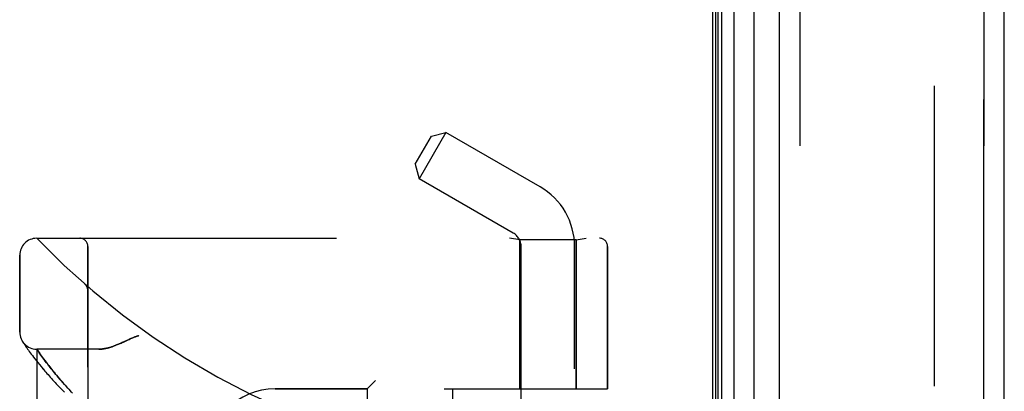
# Model space of a CAD drawing. Header units: inches. Extents: x 0 to 200, y 0 to 129.
# Tile 16 of 256: x 17.48 to 21.09, y 56.6 to 57.96. Entities that reach past the tile are written whole.
import ezdxf

# ---------------------------------------------------------------- set-up
doc = ezdxf.new("R2010")
doc.units = ezdxf.units.IN
doc.header["$LTSCALE"] = 11
doc.header["$MEASUREMENT"] = 0
doc.linetypes.add('HIDDEN', pattern=[0.2, 0.1, -0.1])
doc.layers.get('0').update_dxf_attribs({"linetype": 'CONTINUOUS'})
for name, color, linetype in [('DEFAULT_2', 8, 'HIDDEN'), ('LEFTHAND_DOOR_ASSEMBLY', 7, 'CONTINUOUS'), ('RIGHTHAND_DOOR_ASSEMBLY', 7, 'CONTINUOUS')]:
    doc.layers.add(name, color=color, linetype=linetype)

msp = doc.modelspace()

# ---------------------------------------------------------------- linework, layer by layer
at = {"color": 3, "linetype": 'Continuous'}
msp.add_line((20.0236, 94.0818), (20.0236, 34.2898), dxfattribs=at)
at = {"layer": 'DEFAULT_2', "color": 8, "linetype": 'HIDDEN'}
msp.add_line((20.8361, 92.9202), (20.8361, 35.4514), dxfattribs=at)
at = {"layer": 'LEFTHAND_DOOR_ASSEMBLY', "color": 7, "linetype": 'Continuous'}
for p, q in [((20.0355, 34.5385), (20.0355, 93.8331)), ((20.0442, 34.5361), (20.0442, 93.8355)), ((20.0579, 34.5294), (20.0579, 93.8422)), ((20.1013, 93.8512), (20.1013, 34.5204)), ((20.1765, 34.5488), (20.1765, 93.8228))]:
    msp.add_line(p, q, dxfattribs=at)
at = {"layer": 'LEFTHAND_DOOR_ASSEMBLY', "color": 3, "linetype": 'Continuous'}
for p, q in [((20.2686, 34.5708), (20.2686, 93.8008)), ((21.0936, 34.5708), (21.0936, 93.8008))]:
    msp.add_line(p, q, dxfattribs=at)
at = {"layer": 'LEFTHAND_DOOR_ASSEMBLY', "color": 8, "linetype": 'HIDDEN'}
for p, q in [((20.3436, 93.8008), (20.3436, 34.5708)), ((21.0186, 34.5708), (21.0186, 93.8008)), ((18.9332, 57.4336), (18.9922, 57.5358)), ((19.0455, 57.55), (18.9475, 57.3803)), ((18.9922, 57.5358), (19.0455, 57.55)), ((19.3906, 57.3508), (19.0455, 57.55)), ((18.9332, 57.4336), (18.9475, 57.3803)), ((19.2926, 57.181), (18.9475, 57.3803)), ((17.5446, 57.1621), (19.6083, 57.1621)), ((19.3166, 57.1568), (19.2791, 57.1621)), ((19.5226, 57.1568), (19.3166, 57.1568)), ((19.3166, 57.1568), (19.3166, 56.6108)), ((19.5226, 57.1568), (19.5601, 57.1621)), ((19.5226, 57.1568), (19.5226, 56.6108)), ((17.4821, 56.8183), (17.4821, 57.0996)), ((17.7321, 54.4896), (17.7321, 57.1321)), ((19.3216, 54.2828), (19.3216, 57.1308)), ((19.5176, 54.4843), (19.5176, 57.1308)), ((19.6383, 57.1321), (19.6383, 56.6108)), ((17.722, 56.9932), (17.7218, 56.9934)), ((17.7321, 56.9707), (17.7321, 56.9753)), ((17.4924, 56.7838), (17.4918, 56.7848)), ((17.4918, 56.7848), (17.4921, 56.7843)), ((17.4921, 56.7843), (17.4942, 56.7811)), ((17.4921, 56.7843), (17.4922, 56.7842)), ((17.4942, 56.7811), (17.4962, 56.778)), ((17.4962, 56.778), (17.4982, 56.775)), ((17.4982, 56.775), (17.5007, 56.7714)), ((17.5007, 56.7714), (17.5036, 56.7671)), ((17.5036, 56.7671), (17.5059, 56.7638)), ((17.5059, 56.7638), (17.5083, 56.7603)), ((17.5083, 56.7603), (17.5111, 56.7564)), ((17.5111, 56.7564), (17.514, 56.7523)), ((17.514, 56.7523), (17.5173, 56.7478)), ((17.5173, 56.7478), (17.5208, 56.7429)), ((17.5208, 56.7429), (17.5247, 56.7378)), ((17.5247, 56.7378), (17.5288, 56.7323)), ((17.7726, 56.7558), (17.5446, 56.7558)), ((17.5446, 54.8658), (17.5446, 56.7558)), ((17.5569, 56.7381), (17.554, 56.7422)), ((17.5601, 56.7336), (17.5569, 56.7381)), ((17.5288, 56.7323), (17.5333, 56.7264)), ((17.5333, 56.7264), (17.5381, 56.7202)), ((17.5381, 56.7202), (17.5432, 56.7137)), ((17.5432, 56.7137), (17.5487, 56.7068)), ((17.5487, 56.7068), (17.5546, 56.6995)), ((17.5636, 56.7288), (17.5601, 56.7336)), ((17.5673, 56.7237), (17.5636, 56.7288)), ((17.5713, 56.7183), (17.5673, 56.7237)), ((17.5756, 56.7125), (17.5713, 56.7183)), ((17.5802, 56.7064), (17.5756, 56.7125)), ((17.5835, 56.7022), (17.5802, 56.7064)), ((17.5869, 56.6979), (17.5835, 56.7022)), ((17.5546, 56.6995), (17.5609, 56.6919)), ((17.5904, 56.6934), (17.5869, 56.6979)), ((17.594, 56.6887), (17.5904, 56.6934)), ((17.5979, 56.684), (17.594, 56.6887)), ((17.6018, 56.679), (17.5979, 56.684)), ((17.606, 56.6739), (17.6018, 56.679)), ((17.6103, 56.6687), (17.606, 56.6739)), ((17.6148, 56.6632), (17.6103, 56.6687)), ((17.6195, 56.6577), (17.6148, 56.6632)), ((17.6245, 56.6519), (17.6195, 56.6577)), ((17.6296, 56.6459), (17.6245, 56.6519)), ((17.6349, 56.6398), (17.6296, 56.6459)), ((17.6405, 56.6335), (17.6349, 56.6398)), ((17.6463, 56.627), (17.6405, 56.6335)), ((18.7871, 56.6408), (18.7571, 56.6108)), ((17.6524, 56.6202), (17.6463, 56.627)), ((17.6587, 56.6133), (17.6524, 56.6202)), ((17.6654, 56.6061), (17.6587, 56.6133)), ((17.6724, 56.5987), (17.6654, 56.6061)), ((18.4196, 56.6108), (18.7571, 56.6108)), ((18.7571, 55.0108), (18.7571, 56.6108)), ((19.0396, 56.6108), (19.6383, 56.6108)), ((19.0696, 55.0108), (19.0696, 56.6108))]:
    msp.add_line(p, q, dxfattribs=at)
for points in [[(17.7259, 56.989), (17.7257, 56.9892), (17.7255, 56.9895), (17.7253, 56.9897), (17.7252, 56.9899), (17.725, 56.9902), (17.7248, 56.9904), (17.7246, 56.9906), (17.7244, 56.9908), (17.7242, 56.991), (17.724, 56.9913), (17.7238, 56.9915), (17.7236, 56.9917), (17.7234, 56.9919), (17.7231, 56.9921), (17.7229, 56.9923), (17.7227, 56.9925), (17.7225, 56.9928), (17.7222, 56.993), (17.722, 56.9932), (17.7218, 56.9934)], [(17.7259, 56.989), (17.7262, 56.9885), (17.7266, 56.9881), (17.7269, 56.9876), (17.7273, 56.9871), (17.7276, 56.9866), (17.7279, 56.986), (17.7282, 56.9855), (17.7285, 56.985), (17.7288, 56.9844), (17.729, 56.9839), (17.7293, 56.9833), (17.7296, 56.9828), (17.7298, 56.9822), (17.73, 56.9817)], [(17.73, 56.9817), (17.7302, 56.9811), (17.7305, 56.9805), (17.7306, 56.9799), (17.7308, 56.9793), (17.731, 56.9787), (17.7312, 56.9781), (17.7313, 56.9775), (17.7314, 56.9769), (17.7316, 56.9763), (17.7317, 56.9757), (17.7318, 56.9751), (17.7319, 56.9745), (17.7319, 56.9739), (17.732, 56.9732), (17.732, 56.9726), (17.7321, 56.972), (17.7321, 56.9714), (17.7321, 56.971)], [(17.8665, 56.7839), (17.8584, 56.7801), (17.8546, 56.7784), (17.8509, 56.7768), (17.8474, 56.7753), (17.8441, 56.7738), (17.8408, 56.7725), (17.8377, 56.7712), (17.8347, 56.77), (17.8318, 56.7689), (17.8289, 56.7678), (17.8261, 56.7668), (17.8235, 56.7658), (17.8208, 56.7649), (17.8183, 56.7641), (17.8158, 56.7633), (17.8133, 56.7626), (17.811, 56.7619), (17.8086, 56.7612), (17.8064, 56.7606), (17.8042, 56.76), (17.802, 56.7595), (17.7999, 56.759), (17.7978, 56.7586), (17.7957, 56.7582), (17.7937, 56.7578), (17.7918, 56.7575), (17.7899, 56.7572), (17.788, 56.7569), (17.7861, 56.7567), (17.7843, 56.7565), (17.7826, 56.7563), (17.7808, 56.7561), (17.7791, 56.756), (17.7774, 56.7559), (17.7758, 56.7559), (17.7742, 56.7558), (17.7726, 56.7558)], [(17.9196, 56.8058), (17.9175, 56.8052), (17.9155, 56.8046), (17.9134, 56.8039), (17.9112, 56.8032), (17.909, 56.8024), (17.9068, 56.8016), (17.9044, 56.8007), (17.9019, 56.7998), (17.8993, 56.7987), (17.8965, 56.7975), (17.8935, 56.7963), (17.8903, 56.7949), (17.8869, 56.7933), (17.8833, 56.7917), (17.8665, 56.7839)], [(17.554, 56.7422), (17.5506, 56.747), (17.5499, 56.748), (17.5446, 56.7558)], [(17.5609, 56.6919), (17.5641, 56.688), (17.5675, 56.684), (17.571, 56.6799), (17.5746, 56.6757), (17.5783, 56.6714), (17.5821, 56.6671), (17.586, 56.6626), (17.59, 56.6581), (17.5941, 56.6535), (17.5984, 56.6488), (17.6027, 56.6441), (17.6072, 56.6392), (17.6117, 56.6343), (17.6164, 56.6294), (17.6212, 56.6243), (17.6261, 56.6192), (17.6311, 56.614), (17.6362, 56.6087), (17.6415, 56.6034), (17.6468, 56.598)]]:
    msp.add_lwpolyline(points, dxfattribs=at)
for centre, radius, start, end in [((19.2636, 57.1308), 0.254, 0, 60), ((19.2636, 57.1308), 0.058, 0, 60), ((17.5446, 57.0996), 0.0625, 90, 180), ((19.5446, 59.0859), 2.7751, 223.8884, 270), ((17.7021, 57.1321), 0.03, 0, 90), ((19.6083, 57.1321), 0.03, 0, 90), ((17.5446, 56.8183), 0.0625, 180, 270), ((18.4196, 56.3608), 0.25, 90, 180)]:
    msp.add_arc(centre, radius, start, end, dxfattribs=at)
at = {"layer": 'RIGHTHAND_DOOR_ASSEMBLY', "color": 8, "linetype": 'HIDDEN'}
for p, q in [((20.3436, 93.8008), (20.3436, 34.5708)), ((21.0186, 93.8008), (21.0186, 34.5708)), ((17.5446, 57.1621), (19.6083, 57.1621)), ((19.3166, 57.1568), (19.2791, 57.1621)), ((19.5226, 57.1568), (19.3166, 57.1568)), ((19.3166, 56.6108), (19.3166, 57.1568)), ((19.5226, 57.1568), (19.5601, 57.1621)), ((19.5226, 56.6108), (19.5226, 57.1568)), ((17.4821, 57.0996), (17.4821, 56.8183)), ((17.7321, 57.1321), (17.7321, 54.4896)), ((19.6383, 56.6108), (19.6383, 57.1321)), ((17.722, 56.9932), (17.7218, 56.9934)), ((17.7321, 56.9707), (17.7321, 56.9753)), ((17.4942, 56.7811), (17.4962, 56.778)), ((17.4962, 56.778), (17.4983, 56.775)), ((17.4983, 56.775), (17.5007, 56.7714)), ((17.5007, 56.7714), (17.5036, 56.7671)), ((17.5036, 56.7671), (17.5059, 56.7638)), ((17.5059, 56.7638), (17.5084, 56.7603)), ((17.5084, 56.7603), (17.5111, 56.7564)), ((17.5111, 56.7564), (17.514, 56.7522)), ((17.514, 56.7522), (17.5173, 56.7477)), ((17.5173, 56.7477), (17.5208, 56.7429)), ((17.5208, 56.7429), (17.5247, 56.7377)), ((17.5247, 56.7377), (17.5288, 56.7322)), ((17.7726, 56.7558), (17.5446, 56.7558)), ((17.5446, 56.7558), (17.5446, 54.8658)), ((17.5452, 56.7549), (17.5471, 56.7521)), ((17.5471, 56.7521), (17.5499, 56.748)), ((17.5499, 56.748), (17.5531, 56.7435)), ((17.5531, 56.7435), (17.5559, 56.7395)), ((17.5559, 56.7395), (17.559, 56.7351)), ((17.5288, 56.7322), (17.5333, 56.7264)), ((17.5333, 56.7264), (17.5381, 56.7202)), ((17.5381, 56.7202), (17.5432, 56.7136)), ((17.5432, 56.7136), (17.5487, 56.7067)), ((17.5487, 56.7067), (17.5546, 56.6995)), ((17.559, 56.7351), (17.5624, 56.7304)), ((17.5624, 56.7304), (17.566, 56.7254)), ((17.566, 56.7254), (17.57, 56.7201)), ((17.57, 56.7201), (17.5742, 56.7144)), ((17.5742, 56.7144), (17.5787, 56.7085)), ((17.5787, 56.7085), (17.5819, 56.7043)), ((17.5819, 56.7043), (17.5852, 56.7001)), ((17.5546, 56.6995), (17.5609, 56.6919)), ((17.5852, 56.7001), (17.5886, 56.6956)), ((17.5886, 56.6956), (17.5922, 56.6911)), ((17.5922, 56.6911), (17.5959, 56.6864)), ((17.5959, 56.6864), (17.5998, 56.6815)), ((17.5998, 56.6815), (17.6039, 56.6765)), ((17.6039, 56.6765), (17.6081, 56.6714)), ((17.6081, 56.6714), (17.6125, 56.666)), ((17.6125, 56.666), (17.6171, 56.6605)), ((17.6171, 56.6605), (17.6219, 56.6549)), ((17.6219, 56.6549), (17.6269, 56.649)), ((17.6269, 56.649), (17.6321, 56.643)), ((17.6321, 56.643), (17.6376, 56.6368)), ((17.6376, 56.6368), (17.6433, 56.6304)), ((17.6433, 56.6304), (17.6492, 56.6238)), ((18.7571, 56.6108), (18.7871, 56.6408)), ((17.6492, 56.6238), (17.6554, 56.6169)), ((17.6554, 56.6169), (17.6619, 56.6099)), ((17.6619, 56.6099), (17.6687, 56.6026)), ((17.6687, 56.6026), (17.6758, 56.5951)), ((18.7571, 56.6108), (18.4196, 56.6108)), ((18.7571, 56.6108), (18.7571, 55.0108)), ((19.0396, 56.6108), (19.6383, 56.6108)), ((19.0696, 56.6108), (19.0696, 55.0108))]:
    msp.add_line(p, q, dxfattribs=at)
for points in [[(17.7218, 56.9934), (17.722, 56.9932), (17.7222, 56.993), (17.7225, 56.9928), (17.7227, 56.9925), (17.7229, 56.9923), (17.7231, 56.9921), (17.7234, 56.9919), (17.7236, 56.9917), (17.7238, 56.9915), (17.724, 56.9913), (17.7242, 56.9911), (17.7244, 56.9908), (17.7246, 56.9906), (17.7248, 56.9904), (17.725, 56.9902), (17.7251, 56.9899), (17.7253, 56.9897), (17.7255, 56.9895), (17.7257, 56.9893), (17.7259, 56.989)], [(17.7301, 56.9815), (17.7298, 56.9821), (17.7296, 56.9827), (17.7293, 56.9833), (17.7291, 56.9838), (17.7288, 56.9844), (17.7285, 56.9849), (17.7282, 56.9855), (17.7279, 56.986), (17.7276, 56.9865), (17.7273, 56.987), (17.7269, 56.9876), (17.7266, 56.9881), (17.7262, 56.9885), (17.7259, 56.989)], [(17.7321, 56.971), (17.7321, 56.9714), (17.7321, 56.972), (17.732, 56.9726), (17.732, 56.9732), (17.7319, 56.9738), (17.7319, 56.9744), (17.7318, 56.9751), (17.7317, 56.9757), (17.7316, 56.9763), (17.7315, 56.9769), (17.7313, 56.9775), (17.7312, 56.9781), (17.731, 56.9787), (17.7309, 56.9792), (17.7307, 56.9798), (17.7305, 56.9804), (17.7303, 56.981), (17.7301, 56.9815)], [(17.4921, 56.7843), (17.4921, 56.7843), (17.4922, 56.7842), (17.4942, 56.7811)], [(17.7726, 56.7558), (17.7742, 56.7558), (17.7758, 56.7559), (17.7774, 56.7559), (17.7791, 56.756), (17.7808, 56.7561), (17.7826, 56.7563), (17.7843, 56.7565), (17.7861, 56.7567), (17.788, 56.7569), (17.7899, 56.7572), (17.7918, 56.7575), (17.7937, 56.7578), (17.7957, 56.7582), (17.7978, 56.7586), (17.7999, 56.759), (17.802, 56.7595), (17.8042, 56.76), (17.8064, 56.7606), (17.8086, 56.7612), (17.811, 56.7619), (17.8133, 56.7626), (17.8158, 56.7633), (17.8183, 56.7641), (17.8208, 56.7649), (17.8234, 56.7658), (17.8261, 56.7668), (17.8289, 56.7678), (17.8318, 56.7689), (17.8347, 56.77), (17.8377, 56.7712), (17.8408, 56.7725), (17.8441, 56.7738), (17.8474, 56.7753), (17.8509, 56.7768), (17.8546, 56.7784), (17.8584, 56.7801), (17.8624, 56.782), (17.8794, 56.7899)], [(17.8794, 56.7899), (17.8833, 56.7917), (17.8869, 56.7933), (17.8903, 56.7949), (17.8935, 56.7963), (17.8965, 56.7975), (17.8993, 56.7987), (17.9019, 56.7998), (17.9044, 56.8007), (17.9068, 56.8016), (17.909, 56.8024), (17.9112, 56.8032), (17.9134, 56.8039), (17.9155, 56.8046), (17.9175, 56.8052), (17.9196, 56.8058)], [(17.5446, 56.7558), (17.5446, 56.7558), (17.5452, 56.7549)], [(17.5609, 56.6919), (17.5642, 56.688), (17.5676, 56.684), (17.571, 56.6799), (17.5746, 56.6757), (17.5783, 56.6714), (17.5821, 56.667), (17.586, 56.6626), (17.59, 56.6581), (17.5942, 56.6535), (17.5984, 56.6488), (17.6027, 56.644), (17.6072, 56.6392), (17.6118, 56.6343), (17.6164, 56.6293), (17.6212, 56.6243), (17.6261, 56.6191), (17.6311, 56.6139), (17.6363, 56.6087), (17.6415, 56.6033), (17.6469, 56.598)]]:
    msp.add_lwpolyline(points, dxfattribs=at)
for centre, radius, start, end in [((17.5446, 57.0996), 0.0625, 90, 180), ((19.5446, 59.0859), 2.7751, 223.8884, 270), ((17.7021, 57.1321), 0.03, 0, 90), ((19.6083, 57.1321), 0.03, 0, 90), ((17.5446, 56.8183), 0.0625, 180, 270), ((18.4196, 56.3608), 0.25, 90, 180)]:
    msp.add_arc(centre, radius, start, end, dxfattribs=at)

doc.saveas('drawing.dxf')
